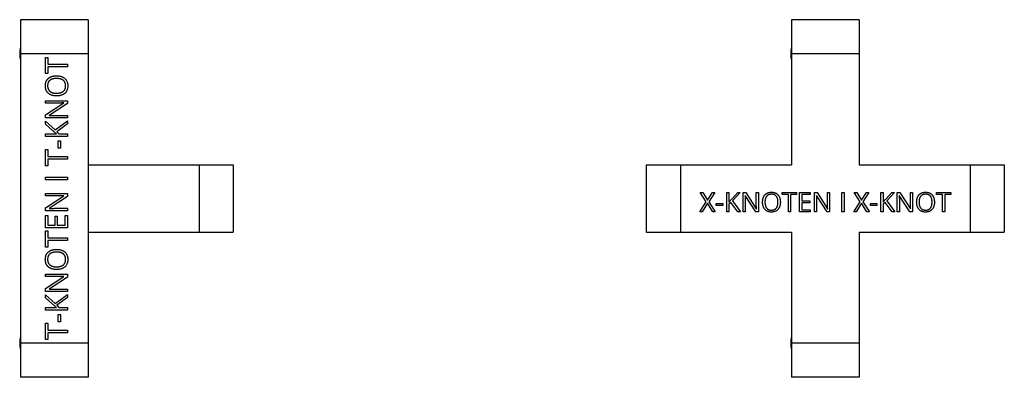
# Model space of a CAD drawing. Header units: millimetres. Extents: x -138 to 5612, y -1401 to 2631.
# Tile 6 of 120: x -138 to 150, y -62 to 43. Entities that reach past the tile are written whole.
import ezdxf

# ---------------------------------------------------------------- set-up
doc = ezdxf.new("R2010")
doc.units = ezdxf.units.MM

msp = doc.modelspace()

# ---------------------------------------------------------------- linework, layer by layer
at = {"color": 7, "linetype": 'Continuous', "lineweight": 25}
for p, q in [((-138.14, 42.5), (-138.14, -62.3)), ((-118.34, 42.5), (-138.14, 42.5)), ((-118.34, 42.5), (-118.34, -62.3)), ((87.56, 42.5), (87.56, 0)), ((107.36, 42.5), (87.56, 42.5)), ((107.36, 42.5), (107.36, 0)), ((-118.34, 32.5), (-138.14, 32.5)), ((107.36, 32.5), (87.56, 32.5)), ((-130.75, 31.46), (-130.1, 31.46)), ((-130.75, 26.68), (-130.75, 31.46)), ((-130.1, 31.46), (-130.1, 29.45)), ((-130.1, 29.45), (-124.34, 29.45)), ((-124.34, 29.45), (-124.34, 28.7)), ((-130.1, 26.68), (-130.75, 26.68)), ((-130.1, 28.7), (-130.1, 26.68)), ((-124.34, 28.7), (-130.1, 28.7)), ((-130.75, 18.06), (-130.75, 18.76)), ((-130.75, 18.76), (-124.34, 18.76)), ((-130.75, 14.6), (-125.39, 18.09)), ((-127.04, 18.06), (-130.75, 18.06)), ((-124.34, 17.9), (-129.73, 14.4)), ((-125.39, 18.09), (-125.39, 18.12)), ((-124.34, 18.76), (-124.34, 17.9)), ((-130.75, 13.75), (-130.75, 14.6)), ((-128.03, 14.44), (-124.34, 14.44)), ((-124.34, 14.44), (-124.34, 13.75)), ((-124.34, 13.75), (-130.75, 13.75)), ((-130.75, 12.78), (-127.97, 10.23)), ((-130.75, 11.91), (-130.75, 12.78)), ((-128.7, 10.03), (-130.75, 11.91)), ((-129.73, 14.4), (-129.73, 14.37)), ((-127.97, 10.23), (-124.34, 12.88)), ((-124.34, 12), (-127.46, 9.68)), ((-124.34, 12.88), (-124.34, 12)), ((-130.75, 9), (-127.56, 9)), ((-130.75, 8.25), (-130.75, 9)), ((-127.46, 9.68), (-126.85, 9)), ((-126.85, 9), (-124.34, 9)), ((-124.34, 9), (-124.34, 8.25)), ((-124.34, 8.25), (-130.75, 8.25)), ((-127.07, 7), (-126.42, 7)), ((-127.07, 4.82), (-127.07, 7)), ((-126.42, 7), (-126.42, 4.82)), ((-130.75, 4.41), (-130.1, 4.41)), ((-130.75, -0.37), (-130.75, 4.41)), ((-130.1, 4.41), (-130.1, 2.4)), ((-126.42, 4.82), (-127.07, 4.82)), ((-130.1, 2.4), (-124.34, 2.4)), ((-130.1, 1.65), (-130.1, -0.37)), ((-124.34, 1.65), (-130.1, 1.65)), ((-124.34, 2.4), (-124.34, 1.65)), ((45.06, 0), (87.56, 0)), ((45.06, 0), (45.06, -19.8)), ((55.06, 0), (55.06, -19.8)), ((107.36, 0), (149.86, 0)), ((139.86, 0), (139.86, -19.8)), ((149.86, 0), (149.86, -19.8)), ((-130.1, -0.37), (-130.75, -0.37)), ((-118.34, 0), (-75.84, 0)), ((-85.84, 0), (-85.84, -19.8)), ((-75.84, 0), (-75.84, -19.8)), ((-130.75, -3.66), (-124.34, -3.66)), ((-130.75, -4.4), (-130.75, -3.66)), ((-124.34, -4.4), (-130.75, -4.4)), ((-124.34, -3.66), (-124.34, -4.4)), ((-130.75, -9.16), (-130.75, -8.46)), ((-130.75, -8.46), (-124.34, -8.46)), ((-124.34, -8.46), (-124.34, -9.32)), ((60.85, -8.14), (61.58, -8.14)), ((62.6, -10.85), (60.85, -8.14)), ((61.58, -8.14), (62.99, -10.4)), ((62.99, -10.4), (64.41, -8.14)), ((65.11, -8.14), (63.36, -10.84)), ((64.41, -8.14), (65.11, -8.14)), ((68.59, -8.14), (69.25, -8.14)), ((68.59, -13.8), (68.59, -8.14)), ((69.25, -8.14), (69.25, -10.96)), ((70.16, -9.96), (71.82, -8.14)), ((72.59, -8.14), (70.34, -10.6)), ((71.82, -8.14), (72.59, -8.14)), ((73.44, -8.14), (74.2, -8.14)), ((73.44, -13.8), (73.44, -8.14)), ((74.2, -8.14), (77.27, -12.88)), ((77.25, -8.14), (77.87, -8.14)), ((77.25, -11.42), (77.25, -8.14)), ((77.87, -8.14), (77.87, -13.8)), ((84.86, -8.14), (89.07, -8.14)), ((84.86, -8.72), (84.86, -8.14)), ((89.07, -8.14), (89.07, -8.72)), ((89.89, -8.14), (93.05, -8.14)), ((89.89, -13.8), (89.89, -8.14)), ((93.05, -8.14), (93.05, -8.72)), ((94.3, -8.14), (95.06, -8.14)), ((94.3, -13.8), (94.3, -8.14)), ((95.06, -8.14), (98.13, -12.88)), ((98.11, -8.14), (98.73, -8.14)), ((98.11, -11.42), (98.11, -8.14)), ((98.73, -8.14), (98.73, -13.8)), ((102.31, -8.14), (102.97, -8.14)), ((102.31, -13.8), (102.31, -8.14)), ((102.97, -8.14), (102.97, -13.8)), ((105.95, -8.14), (106.68, -8.14)), ((107.7, -10.85), (105.95, -8.14)), ((106.68, -8.14), (108.09, -10.4)), ((108.09, -10.4), (109.52, -8.14)), ((110.21, -8.14), (108.46, -10.84)), ((109.52, -8.14), (110.21, -8.14)), ((113.69, -8.14), (114.35, -8.14)), ((113.69, -13.8), (113.69, -8.14)), ((114.35, -8.14), (114.35, -10.96)), ((115.27, -9.96), (116.92, -8.14)), ((117.69, -8.14), (115.44, -10.6)), ((116.92, -8.14), (117.69, -8.14)), ((118.54, -8.14), (119.3, -8.14)), ((118.54, -13.8), (118.54, -8.14)), ((119.3, -8.14), (122.37, -12.88)), ((122.35, -8.14), (122.97, -8.14)), ((122.35, -11.42), (122.35, -8.14)), ((122.97, -8.14), (122.97, -13.8)), ((129.96, -8.14), (134.17, -8.14)), ((129.96, -8.72), (129.96, -8.14)), ((134.17, -8.14), (134.17, -8.72)), ((-130.75, -12.62), (-125.39, -9.13)), ((-127.04, -9.16), (-130.75, -9.16)), ((-124.34, -9.32), (-129.73, -12.82)), ((-125.39, -9.13), (-125.39, -9.1)), ((60.72, -13.8), (62.6, -10.85)), ((62.97, -11.31), (61.42, -13.8)), ((64.5, -13.8), (62.97, -11.31)), ((63.36, -10.84), (65.25, -13.8)), ((65.56, -11.39), (67.49, -11.39)), ((65.56, -11.96), (65.56, -11.39)), ((67.49, -11.39), (67.49, -11.96)), ((69.85, -11.05), (69.25, -11.59)), ((71.9, -13.8), (69.85, -11.05)), ((70.34, -10.6), (72.67, -13.8)), ((74.02, -9.05), (73.99, -9.05)), ((77.11, -13.8), (74.02, -9.05)), ((74.05, -10.55), (74.05, -13.8)), ((86.64, -8.72), (84.86, -8.72)), ((86.64, -13.8), (86.64, -8.72)), ((89.07, -8.72), (87.3, -8.72)), ((87.3, -8.72), (87.3, -13.8)), ((90.55, -8.72), (90.55, -10.58)), ((93.05, -8.72), (90.55, -8.72)), ((90.55, -10.58), (92.9, -10.58)), ((90.55, -11.16), (90.55, -13.22)), ((92.9, -11.16), (90.55, -11.16)), ((92.9, -10.58), (92.9, -11.16)), ((94.88, -9.05), (94.85, -9.05)), ((97.97, -13.8), (94.88, -9.05)), ((94.91, -10.55), (94.91, -13.8)), ((105.82, -13.8), (107.7, -10.85)), ((108.07, -11.31), (106.52, -13.8)), ((109.6, -13.8), (108.07, -11.31)), ((108.46, -10.84), (110.35, -13.8)), ((110.67, -11.39), (112.59, -11.39)), ((110.67, -11.96), (110.67, -11.39)), ((112.59, -11.39), (112.59, -11.96)), ((114.96, -11.05), (114.35, -11.59)), ((117, -13.8), (114.96, -11.05)), ((115.44, -10.6), (117.78, -13.8)), ((119.12, -9.05), (119.09, -9.05)), ((122.21, -13.8), (119.12, -9.05)), ((119.15, -10.55), (119.15, -13.8)), ((131.74, -8.72), (129.96, -8.72)), ((131.74, -13.8), (131.74, -8.72)), ((134.17, -8.72), (132.4, -8.72)), ((132.4, -8.72), (132.4, -13.8)), ((-130.75, -13.48), (-130.75, -12.62)), ((-124.34, -13.48), (-130.75, -13.48)), ((-129.73, -12.82), (-129.73, -12.85)), ((-128.03, -12.78), (-124.34, -12.78)), ((-124.34, -12.78), (-124.34, -13.48)), ((61.42, -13.8), (60.72, -13.8)), ((65.25, -13.8), (64.5, -13.8)), ((67.49, -11.96), (65.56, -11.96)), ((69.25, -13.8), (68.59, -13.8)), ((69.25, -11.59), (69.25, -13.8)), ((72.67, -13.8), (71.9, -13.8)), ((74.05, -13.8), (73.44, -13.8)), ((77.87, -13.8), (77.11, -13.8)), ((77.27, -12.88), (77.3, -12.88)), ((87.3, -13.8), (86.64, -13.8)), ((93.05, -13.8), (89.89, -13.8)), ((90.55, -13.22), (93.05, -13.22)), ((93.05, -13.22), (93.05, -13.8)), ((94.91, -13.8), (94.3, -13.8)), ((98.73, -13.8), (97.97, -13.8)), ((98.13, -12.88), (98.16, -12.88)), ((102.97, -13.8), (102.31, -13.8)), ((106.52, -13.8), (105.82, -13.8)), ((110.35, -13.8), (109.6, -13.8)), ((112.59, -11.96), (110.67, -11.96)), ((114.35, -13.8), (113.69, -13.8)), ((114.35, -11.59), (114.35, -13.8)), ((117.78, -13.8), (117, -13.8)), ((119.15, -13.8), (118.54, -13.8)), ((122.97, -13.8), (122.21, -13.8)), ((122.37, -12.88), (122.4, -12.88)), ((132.4, -13.8), (131.74, -13.8)), ((-130.75, -14.9), (-130.1, -14.9)), ((-130.75, -18.47), (-130.75, -14.9)), ((-130.1, -14.9), (-130.1, -17.72)), ((-127.99, -15.06), (-127.34, -15.06)), ((-127.99, -17.72), (-127.99, -15.06)), ((-127.34, -15.06), (-127.34, -17.72)), ((-125, -17.72), (-125, -14.9)), ((-125, -14.9), (-124.34, -14.9)), ((-124.34, -14.9), (-124.34, -18.47)), ((-124.34, -18.47), (-130.75, -18.47)), ((-130.75, -19.4), (-130.1, -19.4)), ((-130.75, -24.18), (-130.75, -19.4)), ((-130.1, -17.72), (-127.99, -17.72)), ((-130.1, -19.4), (-130.1, -21.41)), ((-127.34, -17.72), (-125, -17.72)), ((-118.34, -19.8), (-75.84, -19.8)), ((45.06, -19.8), (87.56, -19.8)), ((87.56, -19.8), (87.56, -62.3)), ((107.36, -19.8), (149.86, -19.8)), ((107.36, -19.8), (107.36, -62.3)), ((-130.1, -21.41), (-124.34, -21.41)), ((-130.1, -22.16), (-130.1, -24.18)), ((-124.34, -22.16), (-130.1, -22.16)), ((-124.34, -21.41), (-124.34, -22.16)), ((-130.1, -24.18), (-130.75, -24.18)), ((-130.75, -32.8), (-130.75, -32.1)), ((-130.75, -32.1), (-124.34, -32.1)), ((-130.75, -36.26), (-125.39, -32.78)), ((-127.04, -32.8), (-130.75, -32.8)), ((-124.34, -32.96), (-129.73, -36.46)), ((-125.39, -32.78), (-125.39, -32.75)), ((-124.34, -32.1), (-124.34, -32.96)), ((-130.75, -37.12), (-130.75, -36.26)), ((-124.34, -37.12), (-130.75, -37.12)), ((-129.73, -36.46), (-129.73, -36.5)), ((-128.03, -36.42), (-124.34, -36.42)), ((-124.34, -36.42), (-124.34, -37.12)), ((-130.75, -38.08), (-127.97, -40.64)), ((-130.75, -38.96), (-130.75, -38.08)), ((-128.7, -40.83), (-130.75, -38.96)), ((-127.97, -40.64), (-124.34, -37.99)), ((-124.34, -38.87), (-127.46, -41.18)), ((-124.34, -37.99), (-124.34, -38.87)), ((-130.75, -41.87), (-127.56, -41.87)), ((-130.75, -42.61), (-130.75, -41.87)), ((-124.34, -42.61), (-130.75, -42.61)), ((-127.46, -41.18), (-126.85, -41.87)), ((-126.85, -41.87), (-124.34, -41.87)), ((-124.34, -41.87), (-124.34, -42.61)), ((-127.07, -43.87), (-126.42, -43.87)), ((-127.07, -46.04), (-127.07, -43.87)), ((-126.42, -46.04), (-127.07, -46.04)), ((-126.42, -43.87), (-126.42, -46.04)), ((-130.75, -46.46), (-130.1, -46.46)), ((-130.75, -51.24), (-130.75, -46.46)), ((-130.1, -46.46), (-130.1, -48.47)), ((-130.1, -48.47), (-124.34, -48.47)), ((-124.34, -48.47), (-124.34, -49.22)), ((-130.1, -51.24), (-130.75, -51.24)), ((-130.1, -49.22), (-130.1, -51.24)), ((-124.34, -49.22), (-130.1, -49.22)), ((-118.34, -52.3), (-138.14, -52.3)), ((107.36, -52.3), (87.56, -52.3)), ((-118.34, -62.3), (-138.14, -62.3)), ((107.36, -62.3), (87.56, -62.3))]:
    msp.add_line(p, q, dxfattribs=at)
for centre in [(-128.34, 32.5), (97.36, 32.5), (-128.34, -52.3), (97.36, -52.3)]:
    msp.add_arc(centre, 10, 168.5217, 191.4783, dxfattribs=at)
for points, knots in [([(-130.84, 23.13), (-130.84, 23.21), (-130.83, 23.36), (-130.81, 23.58), (-130.78, 23.8), (-130.74, 24), (-130.68, 24.2), (-130.61, 24.39), (-130.53, 24.57), (-130.43, 24.73), (-130.33, 24.89), (-130.21, 25.04), (-130.08, 25.18), (-129.94, 25.31), (-129.79, 25.43), (-129.64, 25.53), (-129.47, 25.63), (-129.29, 25.72), (-129.1, 25.8), (-128.9, 25.87), (-128.7, 25.93), (-128.48, 25.97), (-128.26, 26.01), (-128.03, 26.04), (-127.79, 26.05), (-127.63, 26.06), (-127.55, 26.06)], [0, 0, 0, 0, 0.0469213, 0.0919099, 0.1353569, 0.1774699, 0.2184529, 0.2582831, 0.2974489, 0.3360718, 0.3741591, 0.412006, 0.4498142, 0.4872398, 0.5252487, 0.5638452, 0.602859, 0.6429466, 0.683937, 0.7255513, 0.7681085, 0.81186, 0.8567973, 0.9029534, 0.9507407, 1, 1, 1, 1]), ([(-127.55, 26.06), (-127.43, 26.05), (-127.2, 26.05), (-126.85, 26.01), (-126.52, 25.96), (-126.21, 25.87), (-125.92, 25.77), (-125.64, 25.64), (-125.39, 25.49), (-125.16, 25.31), (-124.96, 25.11), (-124.78, 24.9), (-124.62, 24.65), (-124.49, 24.39), (-124.39, 24.1), (-124.31, 23.79), (-124.27, 23.46), (-124.26, 23.23), (-124.26, 23.11)], [0, 0, 0, 0, 0.072321, 0.141322, 0.208184, 0.272516, 0.33445, 0.394346, 0.452672, 0.509981, 0.56662, 0.623315, 0.680728, 0.73945, 0.799984, 0.863364, 0.929739, 1, 1, 1, 1]), ([(-127.56, 20.16), (-127.64, 20.16), (-127.8, 20.16), (-128.03, 20.18), (-128.26, 20.2), (-128.48, 20.24), (-128.69, 20.28), (-128.89, 20.34), (-129.09, 20.41), (-129.28, 20.48), (-129.46, 20.57), (-129.63, 20.67), (-129.79, 20.77), (-129.93, 20.89), (-130.07, 21.02), (-130.2, 21.16), (-130.32, 21.31), (-130.43, 21.47), (-130.53, 21.64), (-130.61, 21.82), (-130.68, 22.01), (-130.74, 22.22), (-130.78, 22.43), (-130.81, 22.65), (-130.83, 22.89), (-130.84, 23.05), (-130.84, 23.13)], [0, 0, 0, 0, 0.0478783, 0.0945552, 0.1398438, 0.1838702, 0.2267534, 0.2686223, 0.3096155, 0.3500231, 0.3897152, 0.4284193, 0.4668126, 0.5045543, 0.5420967, 0.5796392, 0.6175835, 0.6559767, 0.6949059, 0.7345001, 0.7751101, 0.8170486, 0.8601847, 0.9048632, 0.9515981, 1, 1, 1, 1]), ([(-127.55, 25.27), (-127.65, 25.27), (-127.85, 25.27), (-128.13, 25.24), (-128.4, 25.2), (-128.65, 25.14), (-128.88, 25.07), (-129.1, 24.98), (-129.3, 24.88), (-129.48, 24.75), (-129.65, 24.61), (-129.79, 24.46), (-129.91, 24.28), (-130.01, 24.08), (-130.09, 23.87), (-130.14, 23.64), (-130.17, 23.39), (-130.18, 23.22), (-130.18, 23.13)], [0, 0, 0, 0, 0.077703, 0.151287, 0.221005, 0.287242, 0.35031, 0.41076, 0.468974, 0.525678, 0.581263, 0.636026, 0.690683, 0.746776, 0.805067, 0.866239, 0.931013, 1, 1, 1, 1]), ([(-130.18, 23.13), (-130.18, 23.07), (-130.18, 22.95), (-130.16, 22.77), (-130.14, 22.61), (-130.1, 22.45), (-130.06, 22.3), (-130, 22.16), (-129.94, 22.02), (-129.86, 21.9), (-129.78, 21.78), (-129.69, 21.67), (-129.58, 21.57), (-129.47, 21.48), (-129.36, 21.39), (-129.23, 21.31), (-129.1, 21.24), (-128.95, 21.18), (-128.8, 21.12), (-128.65, 21.08), (-128.48, 21.04), (-128.31, 21), (-128.13, 20.98), (-127.94, 20.96), (-127.75, 20.95), (-127.62, 20.95), (-127.55, 20.95)], [0, 0, 0, 0, 0.046798, 0.091723, 0.13463, 0.176381, 0.216546, 0.255266, 0.293522, 0.330827, 0.367728, 0.404478, 0.441336, 0.478086, 0.515576, 0.553687, 0.592546, 0.632647, 0.673555, 0.715834, 0.759515, 0.804404, 0.850666, 0.898676, 0.948534, 1, 1, 1, 1]), ([(-124.26, 23.11), (-124.26, 22.99), (-124.27, 22.76), (-124.31, 22.42), (-124.39, 22.11), (-124.49, 21.81), (-124.62, 21.55), (-124.78, 21.3), (-124.96, 21.08), (-125.17, 20.89), (-125.4, 20.71), (-125.65, 20.57), (-125.92, 20.44), (-126.22, 20.34), (-126.53, 20.26), (-126.86, 20.2), (-127.2, 20.17), (-127.44, 20.16), (-127.56, 20.16)], [0, 0, 0, 0, 0.071664, 0.139193, 0.203213, 0.264372, 0.323218, 0.380657, 0.437025, 0.493345, 0.550217, 0.608164, 0.667728, 0.729374, 0.79339, 0.85952, 0.928355, 1, 1, 1, 1]), ([(-124.91, 23.11), (-124.91, 23.18), (-124.91, 23.29), (-124.92, 23.47), (-124.95, 23.63), (-124.98, 23.79), (-125.03, 23.94), (-125.09, 24.08), (-125.15, 24.21), (-125.23, 24.34), (-125.31, 24.45), (-125.41, 24.56), (-125.51, 24.66), (-125.62, 24.75), (-125.74, 24.84), (-125.87, 24.91), (-126, 24.98), (-126.15, 25.04), (-126.3, 25.1), (-126.46, 25.14), (-126.62, 25.18), (-126.8, 25.21), (-126.97, 25.24), (-127.16, 25.26), (-127.35, 25.27), (-127.49, 25.27), (-127.55, 25.27)], [0, 0, 0, 0, 0.0468336, 0.0918212, 0.1347612, 0.1762175, 0.216094, 0.2549653, 0.2926506, 0.3298701, 0.3667228, 0.4032126, 0.4401017, 0.4769226, 0.5143174, 0.5525681, 0.5914495, 0.6317569, 0.6732131, 0.7157477, 0.7593839, 0.8046366, 0.8508864, 0.8989328, 0.9488286, 1, 1, 1, 1]), ([(-127.55, 20.95), (-127.49, 20.95), (-127.35, 20.95), (-127.16, 20.96), (-126.97, 20.98), (-126.8, 21), (-126.62, 21.03), (-126.46, 21.08), (-126.3, 21.12), (-126.15, 21.18), (-126, 21.24), (-125.87, 21.31), (-125.74, 21.39), (-125.62, 21.47), (-125.51, 21.57), (-125.4, 21.67), (-125.31, 21.77), (-125.23, 21.89), (-125.15, 22.02), (-125.09, 22.15), (-125.03, 22.29), (-124.98, 22.44), (-124.95, 22.6), (-124.92, 22.76), (-124.91, 22.94), (-124.91, 23.05), (-124.91, 23.11)], [0, 0, 0, 0, 0.051094, 0.100913, 0.148886, 0.195113, 0.240297, 0.283944, 0.326414, 0.367919, 0.408296, 0.447269, 0.485635, 0.523168, 0.560146, 0.596978, 0.633917, 0.670714, 0.708162, 0.746089, 0.784901, 0.824717, 0.86611, 0.908985, 0.953571, 1, 1, 1, 1]), ([(-125.39, 18.12), (-125.42, 18.12), (-125.48, 18.11), (-125.58, 18.11), (-125.7, 18.1), (-125.88, 18.09), (-126.12, 18.08), (-126.43, 18.07), (-126.74, 18.06), (-126.94, 18.06), (-127.04, 18.06)], [0, 0, 0, 0, 0.051201, 0.112607, 0.183436, 0.263727, 0.441587, 0.63277, 0.823093, 1, 1, 1, 1]), ([(-129.73, 14.37), (-129.65, 14.37), (-129.49, 14.38), (-129.23, 14.4), (-128.95, 14.42), (-128.65, 14.43), (-128.34, 14.44), (-128.13, 14.44), (-128.03, 14.44)], [0, 0, 0, 0, 0.134677, 0.287696, 0.453721, 0.630275, 0.813646, 1, 1, 1, 1]), ([(-127.56, 9), (-127.65, 9.08), (-127.84, 9.25), (-128.13, 9.51), (-128.41, 9.77), (-128.6, 9.95), (-128.7, 10.03)], [0, 0, 0, 0, 0.247734, 0.496481, 0.748186, 1, 1, 1, 1]), ([(79.1, -10.96), (79.1, -10.89), (79.1, -10.75), (79.12, -10.55), (79.14, -10.35), (79.17, -10.15), (79.21, -9.97), (79.26, -9.79), (79.32, -9.61), (79.38, -9.45), (79.46, -9.29), (79.55, -9.14), (79.64, -9), (79.75, -8.87), (79.86, -8.74), (79.98, -8.63), (80.11, -8.53), (80.25, -8.43), (80.41, -8.35), (80.57, -8.27), (80.73, -8.21), (80.91, -8.16), (81.1, -8.12), (81.3, -8.09), (81.51, -8.07), (81.65, -8.07), (81.72, -8.07)], [0, 0, 0, 0, 0.047879, 0.094557, 0.139847, 0.183874, 0.226814, 0.268684, 0.309841, 0.350347, 0.389927, 0.428761, 0.466796, 0.504539, 0.542082, 0.579625, 0.61757, 0.655965, 0.694895, 0.73449, 0.775101, 0.816791, 0.860181, 0.904861, 0.951597, 1, 1, 1, 1]), ([(81.72, -8.07), (81.79, -8.07), (81.92, -8.07), (82.12, -8.09), (82.31, -8.12), (82.49, -8.16), (82.66, -8.21), (82.83, -8.27), (82.99, -8.34), (83.13, -8.43), (83.27, -8.52), (83.4, -8.62), (83.53, -8.74), (83.64, -8.86), (83.75, -8.99), (83.84, -9.13), (83.93, -9.28), (84.01, -9.44), (84.08, -9.6), (84.14, -9.78), (84.19, -9.96), (84.23, -10.15), (84.26, -10.34), (84.29, -10.55), (84.3, -10.75), (84.3, -10.9), (84.3, -10.97)], [0, 0, 0, 0, 0.046915, 0.091898, 0.13534, 0.177447, 0.218425, 0.25825, 0.297301, 0.335919, 0.374002, 0.411844, 0.449647, 0.487259, 0.525426, 0.56387, 0.602879, 0.643078, 0.683963, 0.725657, 0.768138, 0.811884, 0.856815, 0.902966, 0.950747, 1, 1, 1, 1]), ([(124.2, -10.96), (124.2, -10.89), (124.2, -10.75), (124.22, -10.55), (124.24, -10.35), (124.27, -10.15), (124.31, -9.97), (124.36, -9.79), (124.42, -9.61), (124.49, -9.45), (124.56, -9.29), (124.65, -9.14), (124.74, -9), (124.85, -8.87), (124.96, -8.74), (125.08, -8.63), (125.21, -8.53), (125.36, -8.43), (125.51, -8.35), (125.67, -8.27), (125.84, -8.21), (126.01, -8.16), (126.2, -8.12), (126.4, -8.09), (126.61, -8.07), (126.75, -8.07), (126.82, -8.07)], [0, 0, 0, 0, 0.047879, 0.094557, 0.139847, 0.183874, 0.226814, 0.268684, 0.309841, 0.350347, 0.389927, 0.428761, 0.466796, 0.504539, 0.542082, 0.579625, 0.61757, 0.655965, 0.694895, 0.73449, 0.775101, 0.816791, 0.860181, 0.904861, 0.951597, 1, 1, 1, 1]), ([(126.82, -8.07), (126.89, -8.07), (127.02, -8.07), (127.22, -8.09), (127.41, -8.12), (127.59, -8.16), (127.77, -8.21), (127.93, -8.27), (128.09, -8.34), (128.24, -8.43), (128.37, -8.52), (128.51, -8.62), (128.63, -8.74), (128.74, -8.86), (128.85, -8.99), (128.94, -9.13), (129.03, -9.28), (129.11, -9.44), (129.18, -9.6), (129.24, -9.78), (129.29, -9.96), (129.33, -10.15), (129.36, -10.34), (129.39, -10.55), (129.4, -10.75), (129.4, -10.9), (129.4, -10.97)], [0, 0, 0, 0, 0.046915, 0.091898, 0.13534, 0.177447, 0.218425, 0.25825, 0.297301, 0.335919, 0.374002, 0.411844, 0.449647, 0.487259, 0.525426, 0.56387, 0.602879, 0.643078, 0.683963, 0.725657, 0.768138, 0.811884, 0.856815, 0.902966, 0.950747, 1, 1, 1, 1]), ([(-125.39, -9.1), (-125.42, -9.1), (-125.48, -9.11), (-125.58, -9.11), (-125.7, -9.12), (-125.88, -9.13), (-126.12, -9.14), (-126.43, -9.15), (-126.74, -9.16), (-126.94, -9.16), (-127.04, -9.16)], [0, 0, 0, 0, 0.051201, 0.112607, 0.183436, 0.263727, 0.441587, 0.63277, 0.823093, 1, 1, 1, 1]), ([(69.25, -10.96), (69.33, -10.88), (69.47, -10.71), (69.7, -10.46), (69.94, -10.21), (70.09, -10.04), (70.16, -9.96)], [0, 0, 0, 0, 0.247734, 0.497674, 0.748186, 1, 1, 1, 1]), ([(73.99, -9.05), (73.99, -9.12), (74, -9.26), (74.02, -9.49), (74.03, -9.74), (74.04, -10), (74.05, -10.27), (74.05, -10.46), (74.05, -10.55)], [0, 0, 0, 0, 0.134675, 0.286978, 0.453718, 0.630301, 0.813648, 1, 1, 1, 1]), ([(77.3, -12.88), (77.3, -12.85), (77.29, -12.8), (77.29, -12.71), (77.28, -12.61), (77.28, -12.45), (77.27, -12.23), (77.26, -11.96), (77.25, -11.69), (77.25, -11.51), (77.25, -11.42)], [0, 0, 0, 0, 0.051201, 0.112608, 0.183438, 0.264514, 0.44159, 0.632746, 0.823092, 1, 1, 1, 1]), ([(81.71, -13.87), (81.6, -13.87), (81.39, -13.87), (81.09, -13.83), (80.82, -13.76), (80.56, -13.67), (80.32, -13.56), (80.11, -13.42), (79.91, -13.26), (79.74, -13.07), (79.59, -12.87), (79.46, -12.65), (79.35, -12.41), (79.26, -12.15), (79.19, -11.87), (79.14, -11.58), (79.11, -11.28), (79.1, -11.07), (79.1, -10.96)], [0, 0, 0, 0, 0.071664, 0.139449, 0.203218, 0.264463, 0.323195, 0.380634, 0.437002, 0.493322, 0.550194, 0.608272, 0.667728, 0.729374, 0.79339, 0.85952, 0.928355, 1, 1, 1, 1]), ([(81.72, -8.65), (81.66, -8.65), (81.56, -8.65), (81.41, -8.67), (81.26, -8.69), (81.12, -8.72), (80.99, -8.76), (80.86, -8.81), (80.74, -8.87), (80.63, -8.93), (80.53, -9), (80.43, -9.09), (80.34, -9.18), (80.26, -9.27), (80.18, -9.38), (80.12, -9.49), (80.05, -9.61), (80, -9.73), (79.95, -9.87), (79.91, -10), (79.87, -10.15), (79.84, -10.3), (79.82, -10.46), (79.8, -10.62), (79.79, -10.79), (79.79, -10.91), (79.79, -10.97)], [0, 0, 0, 0, 0.0468071, 0.0917406, 0.1346564, 0.1764154, 0.2162694, 0.255308, 0.2932717, 0.3305841, 0.3674917, 0.4042492, 0.4411144, 0.4780885, 0.5153874, 0.5532215, 0.592088, 0.6321976, 0.6734277, 0.7157143, 0.7594038, 0.8043659, 0.8506367, 0.8986558, 0.9485234, 1, 1, 1, 1]), ([(79.79, -10.97), (79.79, -11.03), (79.79, -11.14), (79.8, -11.31), (79.82, -11.48), (79.84, -11.64), (79.87, -11.79), (79.91, -11.93), (79.95, -12.07), (80, -12.21), (80.05, -12.34), (80.11, -12.46), (80.18, -12.57), (80.26, -12.67), (80.34, -12.77), (80.43, -12.86), (80.52, -12.95), (80.63, -13.02), (80.74, -13.09), (80.85, -13.15), (80.98, -13.19), (81.11, -13.24), (81.25, -13.27), (81.4, -13.29), (81.55, -13.3), (81.65, -13.3), (81.71, -13.3)], [0, 0, 0, 0, 0.0511026, 0.1009313, 0.1485806, 0.1951457, 0.2400094, 0.2839894, 0.3261466, 0.3676586, 0.4080432, 0.4470227, 0.4853953, 0.5232058, 0.5601903, 0.5970267, 0.633719, 0.6707924, 0.7079618, 0.7460441, 0.7848631, 0.824686, 0.8660864, 0.9089688, 0.9535632, 1, 1, 1, 1]), ([(84.3, -10.97), (84.3, -11.08), (84.3, -11.28), (84.27, -11.59), (84.21, -11.88), (84.14, -12.15), (84.05, -12.41), (83.93, -12.65), (83.8, -12.87), (83.65, -13.08), (83.47, -13.26), (83.28, -13.42), (83.06, -13.55), (82.83, -13.67), (82.58, -13.76), (82.3, -13.83), (82.01, -13.87), (81.81, -13.87), (81.71, -13.87)], [0, 0, 0, 0, 0.072322, 0.141325, 0.207932, 0.272198, 0.334466, 0.394363, 0.45269, 0.51, 0.56664, 0.623336, 0.68075, 0.739357, 0.799981, 0.863362, 0.929737, 1, 1, 1, 1]), ([(81.71, -13.3), (81.76, -13.3), (81.86, -13.3), (82.02, -13.29), (82.16, -13.27), (82.3, -13.24), (82.44, -13.19), (82.56, -13.15), (82.68, -13.09), (82.79, -13.02), (82.89, -12.95), (82.98, -12.86), (83.07, -12.77), (83.15, -12.67), (83.23, -12.57), (83.29, -12.46), (83.36, -12.34), (83.41, -12.21), (83.46, -12.07), (83.5, -11.93), (83.53, -11.79), (83.56, -11.64), (83.58, -11.48), (83.6, -11.31), (83.61, -11.14), (83.61, -11.03), (83.61, -10.97)], [0, 0, 0, 0, 0.0468361, 0.0918259, 0.1347683, 0.1762267, 0.2161053, 0.2549786, 0.2928154, 0.3300368, 0.3668915, 0.4033832, 0.4400355, 0.4768582, 0.5145277, 0.5527804, 0.5918144, 0.632124, 0.6735824, 0.7157985, 0.7597626, 0.804628, 0.8512115, 0.8989275, 0.9488259, 1, 1, 1, 1]), ([(83.61, -10.97), (83.61, -10.88), (83.6, -10.71), (83.58, -10.46), (83.55, -10.22), (83.5, -10), (83.43, -9.8), (83.35, -9.6), (83.26, -9.43), (83.15, -9.26), (83.03, -9.12), (82.89, -8.99), (82.73, -8.89), (82.56, -8.8), (82.37, -8.73), (82.17, -8.69), (81.95, -8.66), (81.8, -8.65), (81.72, -8.65)], [0, 0, 0, 0, 0.077689, 0.151258, 0.220963, 0.287187, 0.350243, 0.410553, 0.469053, 0.525747, 0.581066, 0.635818, 0.690742, 0.746824, 0.805104, 0.866264, 0.931026, 1, 1, 1, 1]), ([(94.85, -9.05), (94.86, -9.12), (94.86, -9.26), (94.88, -9.49), (94.89, -9.74), (94.9, -10), (94.91, -10.27), (94.91, -10.46), (94.91, -10.55)], [0, 0, 0, 0, 0.134675, 0.286978, 0.453718, 0.630301, 0.813648, 1, 1, 1, 1]), ([(98.16, -12.88), (98.16, -12.85), (98.15, -12.8), (98.15, -12.71), (98.15, -12.61), (98.14, -12.45), (98.13, -12.23), (98.12, -11.96), (98.11, -11.69), (98.11, -11.51), (98.11, -11.42)], [0, 0, 0, 0, 0.051201, 0.112608, 0.183438, 0.264514, 0.44159, 0.632746, 0.823092, 1, 1, 1, 1]), ([(114.35, -10.96), (114.43, -10.88), (114.58, -10.71), (114.81, -10.46), (115.04, -10.21), (115.19, -10.04), (115.27, -9.96)], [0, 0, 0, 0, 0.247734, 0.497674, 0.748186, 1, 1, 1, 1]), ([(119.09, -9.05), (119.09, -9.12), (119.1, -9.26), (119.12, -9.49), (119.13, -9.74), (119.14, -10), (119.15, -10.27), (119.15, -10.46), (119.15, -10.55)], [0, 0, 0, 0, 0.134675, 0.286978, 0.453718, 0.630301, 0.813648, 1, 1, 1, 1]), ([(122.4, -12.88), (122.4, -12.85), (122.39, -12.8), (122.39, -12.71), (122.39, -12.61), (122.38, -12.45), (122.37, -12.23), (122.36, -11.96), (122.35, -11.69), (122.35, -11.51), (122.35, -11.42)], [0, 0, 0, 0, 0.051201, 0.112608, 0.183438, 0.264514, 0.44159, 0.632746, 0.823092, 1, 1, 1, 1]), ([(126.81, -13.87), (126.7, -13.87), (126.49, -13.87), (126.2, -13.83), (125.92, -13.76), (125.66, -13.67), (125.42, -13.56), (125.21, -13.42), (125.01, -13.26), (124.84, -13.07), (124.69, -12.87), (124.56, -12.65), (124.45, -12.41), (124.36, -12.15), (124.29, -11.87), (124.24, -11.58), (124.21, -11.28), (124.2, -11.07), (124.2, -10.96)], [0, 0, 0, 0, 0.071664, 0.139449, 0.203218, 0.264463, 0.323195, 0.380634, 0.437002, 0.493322, 0.550194, 0.608272, 0.667728, 0.729374, 0.79339, 0.85952, 0.928355, 1, 1, 1, 1]), ([(126.82, -8.65), (126.76, -8.65), (126.66, -8.65), (126.51, -8.67), (126.36, -8.69), (126.22, -8.72), (126.09, -8.76), (125.96, -8.81), (125.85, -8.87), (125.73, -8.93), (125.63, -9), (125.53, -9.09), (125.44, -9.18), (125.36, -9.27), (125.29, -9.38), (125.22, -9.49), (125.15, -9.61), (125.1, -9.73), (125.05, -9.87), (125.01, -10), (124.97, -10.15), (124.94, -10.3), (124.92, -10.46), (124.9, -10.62), (124.9, -10.79), (124.89, -10.91), (124.89, -10.97)], [0, 0, 0, 0, 0.0468071, 0.0917406, 0.1346564, 0.1764154, 0.2162694, 0.255308, 0.2932717, 0.3305841, 0.3674917, 0.4042492, 0.4411144, 0.4780885, 0.5153874, 0.5532215, 0.592088, 0.6321976, 0.6734277, 0.7157143, 0.7594038, 0.8043659, 0.8506367, 0.8986558, 0.9485234, 1, 1, 1, 1]), ([(124.89, -10.97), (124.89, -11.03), (124.9, -11.14), (124.9, -11.31), (124.92, -11.48), (124.94, -11.64), (124.97, -11.79), (125.01, -11.93), (125.05, -12.07), (125.1, -12.21), (125.15, -12.34), (125.21, -12.46), (125.28, -12.57), (125.36, -12.67), (125.44, -12.77), (125.53, -12.86), (125.62, -12.95), (125.73, -13.02), (125.84, -13.09), (125.96, -13.15), (126.08, -13.19), (126.21, -13.24), (126.35, -13.27), (126.5, -13.29), (126.65, -13.3), (126.75, -13.3), (126.81, -13.3)], [0, 0, 0, 0, 0.051103, 0.100931, 0.148581, 0.195146, 0.240009, 0.283989, 0.326147, 0.367659, 0.408043, 0.447023, 0.485395, 0.523206, 0.56019, 0.597027, 0.633719, 0.670792, 0.707962, 0.746044, 0.784863, 0.824686, 0.866086, 0.908969, 0.953563, 1, 1, 1, 1]), ([(126.81, -13.3), (126.86, -13.3), (126.97, -13.3), (127.12, -13.29), (127.27, -13.27), (127.4, -13.24), (127.54, -13.19), (127.66, -13.15), (127.78, -13.09), (127.89, -13.02), (127.99, -12.95), (128.08, -12.86), (128.17, -12.77), (128.25, -12.67), (128.33, -12.57), (128.39, -12.46), (128.46, -12.34), (128.51, -12.21), (128.56, -12.07), (128.6, -11.93), (128.63, -11.79), (128.66, -11.64), (128.68, -11.48), (128.7, -11.31), (128.71, -11.14), (128.71, -11.03), (128.71, -10.97)], [0, 0, 0, 0, 0.0468361, 0.0918259, 0.1347683, 0.1762267, 0.2161053, 0.2549786, 0.2928154, 0.3300368, 0.3668915, 0.4033832, 0.4400355, 0.4768582, 0.5145277, 0.5527804, 0.5918144, 0.632124, 0.6735824, 0.7157985, 0.7597626, 0.804628, 0.8512115, 0.8989275, 0.9488259, 1, 1, 1, 1]), ([(129.4, -10.97), (129.4, -11.08), (129.4, -11.28), (129.37, -11.59), (129.31, -11.88), (129.24, -12.15), (129.15, -12.41), (129.03, -12.65), (128.9, -12.87), (128.75, -13.08), (128.57, -13.26), (128.38, -13.42), (128.16, -13.55), (127.93, -13.67), (127.68, -13.76), (127.4, -13.83), (127.11, -13.87), (126.91, -13.87), (126.81, -13.87)], [0, 0, 0, 0, 0.072322, 0.141325, 0.207932, 0.272198, 0.334466, 0.394363, 0.45269, 0.51, 0.56664, 0.623336, 0.68075, 0.739357, 0.799981, 0.863362, 0.929737, 1, 1, 1, 1]), ([(128.71, -10.97), (128.71, -10.88), (128.71, -10.71), (128.68, -10.46), (128.65, -10.22), (128.6, -10), (128.53, -9.8), (128.46, -9.6), (128.36, -9.43), (128.25, -9.26), (128.13, -9.12), (127.99, -8.99), (127.84, -8.89), (127.66, -8.8), (127.47, -8.73), (127.27, -8.69), (127.05, -8.66), (126.9, -8.65), (126.82, -8.65)], [0, 0, 0, 0, 0.077689, 0.151258, 0.220963, 0.287187, 0.350243, 0.410553, 0.469053, 0.525747, 0.581066, 0.635818, 0.690742, 0.746824, 0.805104, 0.866264, 0.931026, 1, 1, 1, 1]), ([(-129.73, -12.85), (-129.65, -12.85), (-129.49, -12.84), (-129.23, -12.82), (-128.95, -12.8), (-128.65, -12.79), (-128.34, -12.78), (-128.13, -12.78), (-128.03, -12.78)], [0, 0, 0, 0, 0.134677, 0.287696, 0.453721, 0.630275, 0.813646, 1, 1, 1, 1]), ([(-130.84, -27.74), (-130.84, -27.66), (-130.83, -27.51), (-130.81, -27.28), (-130.78, -27.07), (-130.74, -26.86), (-130.68, -26.66), (-130.61, -26.48), (-130.53, -26.3), (-130.43, -26.13), (-130.33, -25.97), (-130.21, -25.83), (-130.08, -25.69), (-129.94, -25.56), (-129.79, -25.44), (-129.64, -25.33), (-129.47, -25.23), (-129.29, -25.14), (-129.1, -25.06), (-128.9, -25), (-128.7, -24.94), (-128.48, -24.89), (-128.26, -24.85), (-128.03, -24.83), (-127.79, -24.81), (-127.63, -24.81), (-127.55, -24.81)], [0, 0, 0, 0, 0.046921, 0.09191, 0.135357, 0.17747, 0.218453, 0.258283, 0.297449, 0.336072, 0.374159, 0.412006, 0.449814, 0.48724, 0.525249, 0.563845, 0.602859, 0.642947, 0.683937, 0.725551, 0.768109, 0.81186, 0.856797, 0.902953, 0.950741, 1, 1, 1, 1]), ([(-127.55, -25.59), (-127.65, -25.6), (-127.85, -25.6), (-128.13, -25.62), (-128.4, -25.66), (-128.65, -25.72), (-128.88, -25.79), (-129.1, -25.88), (-129.3, -25.99), (-129.48, -26.11), (-129.65, -26.25), (-129.79, -26.41), (-129.91, -26.59), (-130.01, -26.78), (-130.09, -26.99), (-130.14, -27.23), (-130.17, -27.48), (-130.18, -27.65), (-130.18, -27.74)], [0, 0, 0, 0, 0.077703, 0.151287, 0.221005, 0.287242, 0.35031, 0.41076, 0.468974, 0.525678, 0.581263, 0.636026, 0.690683, 0.746776, 0.805067, 0.866239, 0.931013, 1, 1, 1, 1]), ([(-127.55, -24.81), (-127.43, -24.81), (-127.2, -24.81), (-126.85, -24.85), (-126.52, -24.91), (-126.21, -24.99), (-125.92, -25.1), (-125.64, -25.23), (-125.39, -25.38), (-125.16, -25.55), (-124.96, -25.75), (-124.78, -25.97), (-124.62, -26.21), (-124.49, -26.48), (-124.39, -26.76), (-124.31, -27.07), (-124.27, -27.41), (-124.26, -27.63), (-124.26, -27.75)], [0, 0, 0, 0, 0.072321, 0.141322, 0.208184, 0.272516, 0.33445, 0.394346, 0.452672, 0.509981, 0.56662, 0.623315, 0.680728, 0.73945, 0.799984, 0.863364, 0.929739, 1, 1, 1, 1]), ([(-124.91, -27.75), (-124.91, -27.69), (-124.91, -27.57), (-124.92, -27.4), (-124.95, -27.23), (-124.98, -27.07), (-125.03, -26.92), (-125.09, -26.78), (-125.15, -26.65), (-125.23, -26.53), (-125.31, -26.41), (-125.41, -26.3), (-125.51, -26.2), (-125.62, -26.11), (-125.74, -26.03), (-125.87, -25.95), (-126, -25.88), (-126.15, -25.82), (-126.3, -25.77), (-126.46, -25.72), (-126.62, -25.68), (-126.8, -25.65), (-126.97, -25.63), (-127.16, -25.61), (-127.35, -25.6), (-127.49, -25.6), (-127.55, -25.59)], [0, 0, 0, 0, 0.046834, 0.091821, 0.134761, 0.176217, 0.216094, 0.254965, 0.292651, 0.32987, 0.366723, 0.403213, 0.440102, 0.476923, 0.514317, 0.552568, 0.591449, 0.631757, 0.673213, 0.715748, 0.759384, 0.804637, 0.850886, 0.898933, 0.948829, 1, 1, 1, 1]), ([(-127.56, -30.7), (-127.64, -30.7), (-127.8, -30.7), (-128.03, -30.69), (-128.26, -30.66), (-128.48, -30.63), (-128.69, -30.58), (-128.89, -30.52), (-129.09, -30.46), (-129.28, -30.38), (-129.46, -30.3), (-129.63, -30.2), (-129.79, -30.09), (-129.93, -29.97), (-130.07, -29.85), (-130.2, -29.7), (-130.32, -29.56), (-130.43, -29.39), (-130.53, -29.22), (-130.61, -29.04), (-130.68, -28.85), (-130.74, -28.65), (-130.78, -28.44), (-130.81, -28.21), (-130.83, -27.98), (-130.84, -27.82), (-130.84, -27.74)], [0, 0, 0, 0, 0.047878, 0.094555, 0.139844, 0.18387, 0.226753, 0.268622, 0.309615, 0.350023, 0.389715, 0.428419, 0.466813, 0.504554, 0.542097, 0.579639, 0.617583, 0.655977, 0.694906, 0.7345, 0.77511, 0.817049, 0.860185, 0.904863, 0.951598, 1, 1, 1, 1]), ([(-130.18, -27.74), (-130.18, -27.8), (-130.18, -27.92), (-130.16, -28.09), (-130.14, -28.26), (-130.1, -28.42), (-130.06, -28.57), (-130, -28.71), (-129.94, -28.84), (-129.86, -28.97), (-129.78, -29.08), (-129.69, -29.19), (-129.58, -29.3), (-129.47, -29.39), (-129.36, -29.48), (-129.23, -29.55), (-129.1, -29.62), (-128.95, -29.69), (-128.8, -29.74), (-128.65, -29.79), (-128.48, -29.83), (-128.31, -29.86), (-128.13, -29.89), (-127.94, -29.91), (-127.75, -29.92), (-127.62, -29.92), (-127.55, -29.92)], [0, 0, 0, 0, 0.046798, 0.091723, 0.13463, 0.176381, 0.216546, 0.255266, 0.293522, 0.330827, 0.367728, 0.404478, 0.441336, 0.478086, 0.515576, 0.553687, 0.592546, 0.632647, 0.673555, 0.715834, 0.759515, 0.804404, 0.850666, 0.898676, 0.948534, 1, 1, 1, 1]), ([(-124.26, -27.75), (-124.26, -27.87), (-124.27, -28.1), (-124.31, -28.44), (-124.39, -28.76), (-124.49, -29.05), (-124.62, -29.32), (-124.78, -29.56), (-124.96, -29.78), (-125.17, -29.98), (-125.4, -30.15), (-125.65, -30.3), (-125.92, -30.43), (-126.22, -30.53), (-126.53, -30.61), (-126.86, -30.66), (-127.2, -30.7), (-127.44, -30.7), (-127.56, -30.7)], [0, 0, 0, 0, 0.071664, 0.139193, 0.203213, 0.264372, 0.323218, 0.380657, 0.437025, 0.493345, 0.550217, 0.608164, 0.667728, 0.729374, 0.79339, 0.85952, 0.928355, 1, 1, 1, 1]), ([(-127.55, -29.92), (-127.49, -29.92), (-127.35, -29.92), (-127.16, -29.91), (-126.97, -29.89), (-126.8, -29.86), (-126.62, -29.83), (-126.46, -29.79), (-126.3, -29.74), (-126.15, -29.69), (-126, -29.63), (-125.87, -29.56), (-125.74, -29.48), (-125.62, -29.39), (-125.51, -29.3), (-125.4, -29.2), (-125.31, -29.09), (-125.23, -28.97), (-125.15, -28.85), (-125.09, -28.72), (-125.03, -28.57), (-124.98, -28.43), (-124.95, -28.27), (-124.92, -28.1), (-124.91, -27.93), (-124.91, -27.81), (-124.91, -27.75)], [0, 0, 0, 0, 0.051094, 0.100913, 0.148886, 0.195113, 0.240297, 0.283944, 0.326414, 0.367919, 0.408296, 0.447269, 0.485635, 0.523168, 0.560146, 0.596978, 0.633917, 0.670714, 0.708162, 0.746089, 0.784901, 0.824717, 0.86611, 0.908985, 0.953571, 1, 1, 1, 1]), ([(-125.39, -32.75), (-125.42, -32.75), (-125.48, -32.75), (-125.58, -32.76), (-125.7, -32.76), (-125.88, -32.77), (-126.12, -32.78), (-126.43, -32.79), (-126.74, -32.8), (-126.94, -32.8), (-127.04, -32.8)], [0, 0, 0, 0, 0.051201, 0.112607, 0.183436, 0.263727, 0.441587, 0.63277, 0.823093, 1, 1, 1, 1]), ([(-129.73, -36.5), (-129.65, -36.49), (-129.49, -36.48), (-129.23, -36.47), (-128.95, -36.45), (-128.65, -36.44), (-128.34, -36.43), (-128.13, -36.43), (-128.03, -36.42)], [0, 0, 0, 0, 0.134677, 0.287696, 0.453721, 0.630275, 0.813646, 1, 1, 1, 1]), ([(-127.56, -41.87), (-127.65, -41.78), (-127.84, -41.61), (-128.13, -41.35), (-128.41, -41.09), (-128.6, -40.92), (-128.7, -40.83)], [0, 0, 0, 0, 0.247734, 0.496481, 0.748186, 1, 1, 1, 1])]:
    msp.add_open_spline(points, degree=3, knots=knots, dxfattribs=at)

doc.saveas('drawing.dxf')
